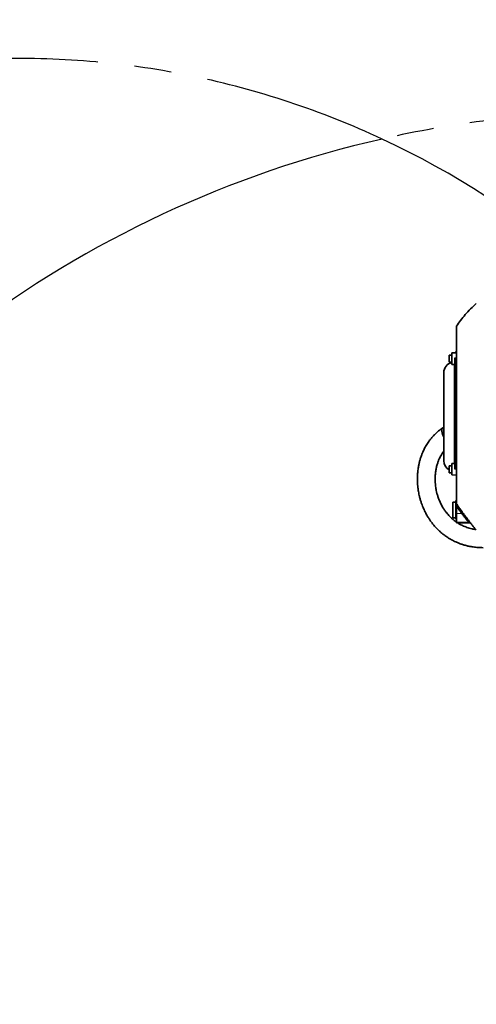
# Model space of a CAD drawing. Header units: millimetres. Extents: x 0 to 14900, y 0 to 10500.
# Tile 12 of 46: x 2729 to 3513, y 6166 to 7856. Entities that reach past the tile are written whole.
import ezdxf

# ---------------------------------------------------------------- set-up
doc = ezdxf.new("R2010")
doc.units = ezdxf.units.MM
doc.header["$LTSCALE"] = 25
doc.linetypes.add('CENTERX2', pattern=[20.32, 12.7, -2.54, 2.54, -2.54])
doc.layers.add('THICK_LINE', color=7, linetype='Continuous')
doc.styles.add('SLDTEXTSTYLE0', font='TXT', dxfattribs={"width": 0.605})
doc.dimstyles.new('SLDDIMSTYLE0', dxfattribs={"dimtxt": 87.5, "dimasz": 87.5, "dimexe": 0, "dimexo": 0.0625, "dimgap": 21.875, "dimtad": 1, "dimdec": 0, "dimrnd": 1e-09, "dimzin": 12, "dimdsep": 46, "dimtxsty": 'SLDTEXTSTYLE0', "dimsah": 1, "dimcen": 0.09, "dimadec": 0, "dimazin": 3, "dimtfac": 1, "dimtofl": 0, "dimtmove": 0, "dimatfit": 3, "dimfxl": 1, "dimfrac": 2, "dimtolj": 1, "dimtzin": 12, "dimarcsym": 0})

# ---------------------------------------------------------------- blocks, each defined once
blk = doc.blocks.new('_D')
at = {"layer": 'THICK_LINE'}
for p, q in [((1317.7, 6386.6), (1317.7, 3849.2)), ((3414.9, 4900.1), (3414.9, 3849.2)), ((1317.7, 3886.7), (3414.9, 3886.7))]:
    blk.add_line(p, q, dxfattribs=at)
for points in [[(1317.7, 3886.7), (1405.2, 3874.2), (1405.2, 3899.2)], [(3414.9, 3886.7), (3327.4, 3899.2), (3327.4, 3874.2)]]:
    blk.add_solid(points, dxfattribs=at)
at = {"layer": 'THICK_LINE', "insert": (2232.6, 3999.5), "char_height": 87.5, "attachment_point": 1, "style": 'SLDTEXTSTYLE0'}
blk.add_mtext('2097', dxfattribs=at)

msp = doc.modelspace()

# ---------------------------------------------------------------- linework, layer by layer
at = {"color": 7, "linetype": 'Continuous', "lineweight": 35}
for p, q in [((3478.8527367, 7284.5159042), (3470.8527367, 7284.3762637)), ((3470.8527367, 7270.3487362), (3470.8527367, 7284.3762637)), ((3478.8527367, 7286.8220476), (3477.3527367, 7286.7827687)), ((3477.3527367, 7286.7827687), (3477.3527367, 7284.4897216)), ((3470.8527367, 7280.5159042), (3465.8527367, 7280.5159042)), ((3465.8527367, 7268.5159042), (3465.8527367, 7280.5159042)), ((3465.8527367, 7268.5159042), (3470.8527367, 7268.5159042)), ((3470.8527367, 7264.6555447), (3470.8527367, 7270.3487362)), ((3475.8527367, 7237.3077025), (3475.8527367, 7276.1061934)), ((3456.8527367, 7250.3479845), (3456.8527367, 7099.2961108)), ((3470.8527367, 7264.6555447), (3475.8527367, 7264.5682694)), ((3475.8527367, 7126.1572105), (3475.8527367, 7237.3077025)), ((3475.8527367, 7084.8543658), (3475.8527367, 7126.1572105)), ((3470.8527367, 7090.7153228), (3465.8527367, 7090.7153228)), ((3465.8527367, 7078.7153228), (3465.8527367, 7090.7153228)), ((3475.8527367, 7094.6629576), (3470.8527367, 7094.5756822)), ((3470.8527367, 7080.5481548), (3470.8527367, 7094.5756822)), ((3465.8527367, 7078.7153228), (3470.8527367, 7078.7153228)), ((3470.8527367, 7074.8549633), (3470.8527367, 7080.5481548)), ((3470.8527367, 7074.8549633), (3478.8527367, 7074.7153228)), ((3478.8527367, 7030.8220476), (3477.3527367, 7030.7827687)), ((3477.3527367, 7030.7827687), (3477.3527367, 6998.8613265)), ((3477.3527367, 7028.3220476), (3472.3527367, 7028.3220476)), ((3472.3527367, 7028.3220476), (3472.3527367, 7001.3220476)), ((3478.8527367, 7008.867333), (3478.8527367, 7021.6185084)), ((3472.3527367, 7001.3220476), (3477.3527367, 7001.3220476)), ((3477.3527367, 6998.8613265), (3478.8527367, 6998.8220476)), ((3478.8527367, 6994.2198231), (3478.8527367, 7008.867333)), ((3478.8527367, 6992.8220476), (3478.8527367, 6994.2198231)), ((3478.8527367, 6992.8220476), (3500.5241436, 6992.2545619))]:
    msp.add_line(p, q, dxfattribs=at)
at = {"color": 8, "linetype": 'Continuous', "lineweight": 18}
for p, q in [((3475.8527367, 7276.1061934), (3478.8527367, 7276.1145649)), ((3474.8527367, 7135.2962788), (3474.8527367, 7264.5857245)), ((3475.8527367, 7237.3077025), (3478.8527367, 7237.3414535)), ((3474.8527367, 7094.6455025), (3474.8527367, 7135.2962788)), ((3475.8527367, 7126.1572105), (3478.8527367, 7126.1309247)), ((3475.8527367, 7084.8543658), (3478.8527367, 7084.8550977)), ((3478.8527367, 7008.867333), (3487.6946569, 7008.8074076)), ((3478.8527367, 6994.2198231), (3499.465829, 6993.7036278))]:
    msp.add_line(p, q, dxfattribs=at)
at = {"color": 7, "linetype": 'Continuous', "lineweight": 35}
for centre, start, end in [((3474.8527367, 7250.3479845), 102.8395884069, 180), ((3474.8527367, 7099.2961108), 180, 240)]:
    msp.add_arc(centre, 18, start, end, dxfattribs=at)
for points, knots in [([(3512.6674583, 7369.2612529), (3509.4047757, 7366.1833852), (3502.8935933, 7360.0410294), (3493.9009866, 7350.3228545), (3485.7348484, 7340.5010301), (3481.106454, 7333.6893158), (3478.8527367, 7330.3724683)], [0, 0, 0, 0, 0.2609329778, 0.520731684, 0.766628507, 1, 1, 1, 1]), ([(3478.8527367, 7330.25271), (3478.8527367, 7330.2874236), (3478.8527367, 7330.4299634), (3478.8527367, 7329.5401345), (3478.8527367, 7327.5757638), (3478.8527367, 7324.4629219), (3478.8527367, 7320.3374193), (3478.8527367, 7315.116838), (3478.8527367, 7308.8916589), (3478.8527367, 7301.7646062), (3478.8527367, 7293.769417), (3478.8527367, 7284.8279173), (3478.8527367, 7275.1115112), (3478.8527367, 7264.7531931), (3478.8527367, 7253.7957785), (3478.8527367, 7242.1407151), (3478.8527367, 7230.0231765), (3478.8527367, 7217.6019361), (3478.8527367, 7204.9107905), (3478.8527367, 7191.8519066), (3478.8527367, 7178.7009951), (3478.8527367, 7165.620955), (3478.8527367, 7152.6396009), (3478.8527367, 7139.6608571), (3478.8527367, 7126.9616933), (3478.8527367, 7114.6903119), (3478.8527367, 7102.8656519), (3478.8527367, 7091.4116513), (3478.8527367, 7080.5920523), (3478.8527367, 7070.5210262), (3478.8527367, 7061.2030612), (3478.8527367, 7052.5868485), (3478.8527367, 7044.8688673), (3478.8527367, 7038.1291235), (3478.8527367, 7032.3515167), (3478.8527367, 7027.5412545), (3478.8527367, 7023.9120951), (3478.8527367, 7022.334118), (3478.8527367, 7021.6185084)], [0, 0, 0, 0, 0.0092430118, 0.0379533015, 0.0668743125, 0.0947798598, 0.1228791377, 0.1515895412, 0.1805115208, 0.2084145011, 0.2365113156, 0.2652189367, 0.2941372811, 0.3220409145, 0.3501379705, 0.3788459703, 0.4077653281, 0.4356774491, 0.463783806, 0.492501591, 0.5214306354, 0.5493270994, 0.5774167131, 0.6061167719, 0.6350276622, 0.6629456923, 0.6910580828, 0.7197824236, 0.7487184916, 0.7766135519, 0.8047018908, 0.8334005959, 0.8623097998, 0.8902255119, 0.91833535, 0.9470570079, 0.9759904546, 1, 1, 1, 1]), ([(3455.0870755, 7155.7640858), (3453.5402761, 7154.690033), (3450.1133166, 7152.3104514), (3445.4377168, 7148.3573006), (3441.0451533, 7144.1965775), (3437.3572209, 7140.2380391), (3434.0690453, 7136.311026), (3431.2177945, 7132.5191694), (3428.7297854, 7128.852086), (3426.6695493, 7125.5271975), (3424.8272075, 7122.2908654), (3423.1421549, 7119.0666114), (3421.4585921, 7115.5457588), (3419.7072458, 7111.4910657), (3417.8489175, 7106.5870914), (3416.1099485, 7101.1572992), (3414.650347, 7095.5986819), (3413.3593895, 7089.4748681), (3412.3611828, 7082.9565783), (3411.7384281, 7076.2160766), (3411.5005326, 7070.2637485), (3411.525619, 7065.1209237), (3411.6896329, 7061.2786496), (3411.8763297, 7058.5344669), (3412.0477357, 7056.483682), (3412.2768173, 7054.1885421), (3412.6118437, 7051.3934633), (3413.0957967, 7048.0447199), (3413.7730822, 7044.1499799), (3414.7658343, 7039.3823201), (3416.0954386, 7034.1092757), (3417.7314148, 7028.6929946), (3419.4374098, 7023.8093439), (3421.158814, 7019.4387744), (3422.9365039, 7015.3606427), (3424.7808779, 7011.506285), (3426.8018937, 7007.6406258), (3429.0276059, 7003.7335842), (3431.4961649, 6999.7714394), (3434.0571854, 6996.0102363), (3436.5135467, 6992.6820974), (3438.7883633, 6989.8088661), (3441.0828047, 6987.0853991), (3443.6614266, 6984.2146772), (3446.7968277, 6980.978311), (3450.4466271, 6977.5313028), (3454.3558102, 6974.1845433), (3458.1990569, 6971.2014885), (3461.7516635, 6968.6848372), (3464.7315738, 6966.7440783), (3467.4032363, 6965.1169435), (3470.1203157, 6963.5594037), (3473.5516886, 6961.7414778), (3477.8072252, 6959.7052275), (3482.6100974, 6957.6863899), (3487.909209, 6955.769138), (3493.6528567, 6954.0243082), (3500.1871555, 6952.4470026), (3507.5713732, 6951.1712766), (3515.7789438, 6950.2738496), (3521.5310023, 6950.1520597), (3524.5127072, 6950.0889272)], [0, 0, 0, 0, 0.0180494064, 0.0399887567, 0.0601083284, 0.0784127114, 0.0948859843, 0.1128617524, 0.1279610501, 0.1416828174, 0.1545850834, 0.1680431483, 0.1811507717, 0.1972386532, 0.2167867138, 0.2395852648, 0.2613834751, 0.2819986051, 0.3111100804, 0.3372545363, 0.3603423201, 0.380308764, 0.397113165, 0.4051493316, 0.4123713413, 0.4211088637, 0.4320474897, 0.4451850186, 0.4605151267, 0.4780254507, 0.501713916, 0.5234336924, 0.5431851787, 0.560976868, 0.576946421, 0.5935674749, 0.6090796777, 0.6257348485, 0.643494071, 0.6604735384, 0.6753512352, 0.6881612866, 0.6996927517, 0.7131484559, 0.7288489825, 0.7467513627, 0.764949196, 0.7812248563, 0.7956158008, 0.8081579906, 0.8161587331, 0.8261181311, 0.8386016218, 0.8536075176, 0.8711362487, 0.8876820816, 0.9060287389, 0.9263041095, 0.9487348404, 0.973425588, 1, 1, 1, 1]), ([(3456.8527367, 7156.2354668), (3456.8440128, 7156.2374408), (3456.4081379, 7156.3360725), (3455.70105, 7156.1652084), (3454.7762543, 7155.6898816), (3454.096426, 7154.8042498), (3453.6433467, 7153.5744037), (3453.439273, 7152.0475356), (3453.4897634, 7150.2379141), (3453.790651, 7148.0860068), (3454.2498871, 7146.4431075), (3454.5000663, 7145.5481014)], [0, 0, 0, 0, 0.0025514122, 0.1274761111, 0.2473544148, 0.3707549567, 0.4897822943, 0.6122701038, 0.731204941, 0.8535678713, 1, 1, 1, 1]), ([(3454.5000663, 7145.5481014), (3454.7563671, 7144.7879327), (3455.276457, 7143.2453854), (3456.0968722, 7141.3259179), (3456.680155, 7140.2270771), (3456.8527367, 7139.901952)], [0, 0, 0, 0, 0.40622209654, 0.8243129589, 1, 1, 1, 1]), ([(3478.8527367, 6993.8343243), (3478.5428345, 6994.0396073), (3477.0587804, 6995.0226621), (3474.4040257, 6997.0490031), (3470.8125248, 7000.0543091), (3467.3660865, 7003.3632082), (3464.3705084, 7006.5999878), (3461.6468895, 7009.8558808), (3458.8227834, 7013.5964431), (3455.4866538, 7018.6333523), (3452.0990571, 7024.7167904), (3449.1201728, 7031.2812652), (3446.8548177, 7037.4522972), (3445.1976461, 7043.0577438), (3444.078213, 7047.8134468), (3443.3167342, 7051.8643938), (3442.7624343, 7055.5547322), (3442.3153663, 7059.5836946), (3442.0101622, 7064.2342277), (3441.932992, 7069.9417259), (3442.2701144, 7076.3519445), (3443.1478043, 7083.0985307), (3444.284159, 7088.5425802), (3445.4068015, 7092.6754488), (3446.2986411, 7095.5126859), (3447.1694021, 7097.97632), (3448.0993354, 7100.3659409), (3449.2334308, 7103.0103163), (3450.7448233, 7106.1652097), (3452.7494139, 7109.7973659), (3454.7731296, 7113.0863022), (3456.3144866, 7115.1019404), (3456.8527367, 7115.8058122)], [0, 0, 0, 0, 0.0068581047, 0.0328419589, 0.0634394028, 0.0975492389, 0.1278591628, 0.152982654, 0.1851952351, 0.2263340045, 0.2821236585, 0.3368455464, 0.3861652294, 0.4298650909, 0.4693952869, 0.4976197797, 0.5242890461, 0.55511067, 0.5910027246, 0.6318423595, 0.6869319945, 0.7390135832, 0.7879693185, 0.8134010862, 0.8356163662, 0.8546975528, 0.871720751, 0.8926163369, 0.9181724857, 0.9481124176, 0.9818805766, 1, 1, 1, 1]), ([(3478.8527367, 7025.1350232), (3479.3088893, 7024.4553834), (3480.2214291, 7023.095754), (3481.7392014, 7020.8690795), (3483.3328594, 7018.5599045), (3485.0132927, 7016.1573499), (3486.7796766, 7013.6652071), (3488.6386957, 7011.077066), (3490.5956485, 7008.3883804), (3492.7720378, 7005.4370128), (3495.1728029, 7002.2262433), (3497.8050693, 6998.7549394), (3500.5887496, 6995.1331225), (3503.5298451, 6991.3514612), (3506.6256379, 6987.424755), (3509.6953142, 6983.5290891), (3511.6982287, 6981.4689326), (3512.6611065, 6980.4785363)], [0, 0, 0, 0, 0.0304243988, 0.0608644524, 0.0927018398, 0.1272283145, 0.1655414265, 0.2085284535, 0.2569036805, 0.3112604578, 0.3813688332, 0.4606952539, 0.549968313, 0.6499704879, 0.7615844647, 0.8853845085, 1, 1, 1, 1]), ([(3487.6946569, 7008.8074076), (3486.1457892, 7010.8911897), (3483.0448174, 7015.063108), (3480.2510689, 7019.4318551), (3478.8527367, 7021.6185084)], [0, 0, 0, 0, 0.4994781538, 1, 1, 1, 1]), ([(3499.465829, 6993.7036278), (3499.1738269, 6994.0832261), (3498.5797905, 6994.8554643), (3497.2466619, 6996.5463024), (3495.6768547, 6998.5324673), (3493.6025504, 7001.1638715), (3490.9345516, 7004.5690679), (3488.7865989, 7007.3789595), (3487.6946569, 7008.8074076)], [0, 0, 0, 0, 0.1383341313, 0.281420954, 0.4195224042, 0.5605316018, 0.776590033, 1, 1, 1, 1]), ([(3511.8779759, 6981.3153346), (3511.5705779, 6981.3480512), (3509.3577433, 6981.5835648), (3505.5595752, 6982.358124), (3500.7034504, 6983.5632809), (3496.5222616, 6984.9053302), (3492.7245967, 6986.3397201), (3489.3500491, 6987.8162823), (3486.442518, 6989.2578137), (3484.1903521, 6990.4829575), (3482.3982013, 6991.537631), (3481.1964427, 6992.2622595), (3480.5663101, 6992.6872667), (3480.4276224, 6992.7808078)], [0, 0, 0, 0, 0.0256521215, 0.1846593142, 0.3261615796, 0.4530697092, 0.5666625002, 0.6855155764, 0.7850817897, 0.8649454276, 0.9250990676, 0.9835148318, 1, 1, 1, 1]), ([(3500.5246047, 6992.2721724), (3500.5298616, 6992.2685114), (3500.545946, 6992.25731), (3500.4489586, 6992.3956592), (3500.2755136, 6992.6313831), (3500.076005, 6992.8975773), (3499.8990162, 6993.1322857), (3499.6976488, 6993.3982971), (3499.5431444, 6993.6017954), (3499.465829, 6993.7036278)], [0, 0, 0, 0, 0.1075654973, 0.3291145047, 0.5523329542, 0.6644656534, 0.7778368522, 0.8888275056, 1, 1, 1, 1])]:
    msp.add_open_spline(points, degree=3, knots=knots, dxfattribs=at)
at = {"layer": 'THICK_LINE'}
for centre, radius, start, end in [((3764.8527367, 5829.8220476), 2618.655113, 2.183991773, 145.1829188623), ((3764.8527367, 5829.8220476), 1868.1357686, 102.8002488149, 200.1997511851), ((2727.1303206, 6313.7199573), 1476.1118691, 2.7870179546, 65)]:
    msp.add_arc(centre, radius, start, end, dxfattribs=at)
at = {"layer": 'THICK_LINE', "linetype": 'CENTERX2'}
for centre, radius, start, end in [((2727.1303206, 6313.7199573), 1476.1118691, 65, 117.7870179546), ((3764.8527367, 5829.8220476), 1868.1357686, 57.1996576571, 102.8002488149)]:
    msp.add_arc(centre, radius, start, end, dxfattribs=at)

# ---------------------------------------------------------------- dimensions: what is measured, and where the dimension line sits
at = {"layer": 'THICK_LINE'}
dim = msp.add_linear_dim(base=(3414.8527367, 3886.7260037), p1=(1317.7257976, 6436.5796052), p2=(3414.8527367, 4950.1355848), dimstyle='SLDDIMSTYLE0', dxfattribs=at)
dim.commit()
dim.dimension.update_dxf_attribs({"geometry": '_D', "text_midpoint": (2366.2892672, 3886.7260037), "dimtype": 160})

doc.saveas('drawing.dxf')
